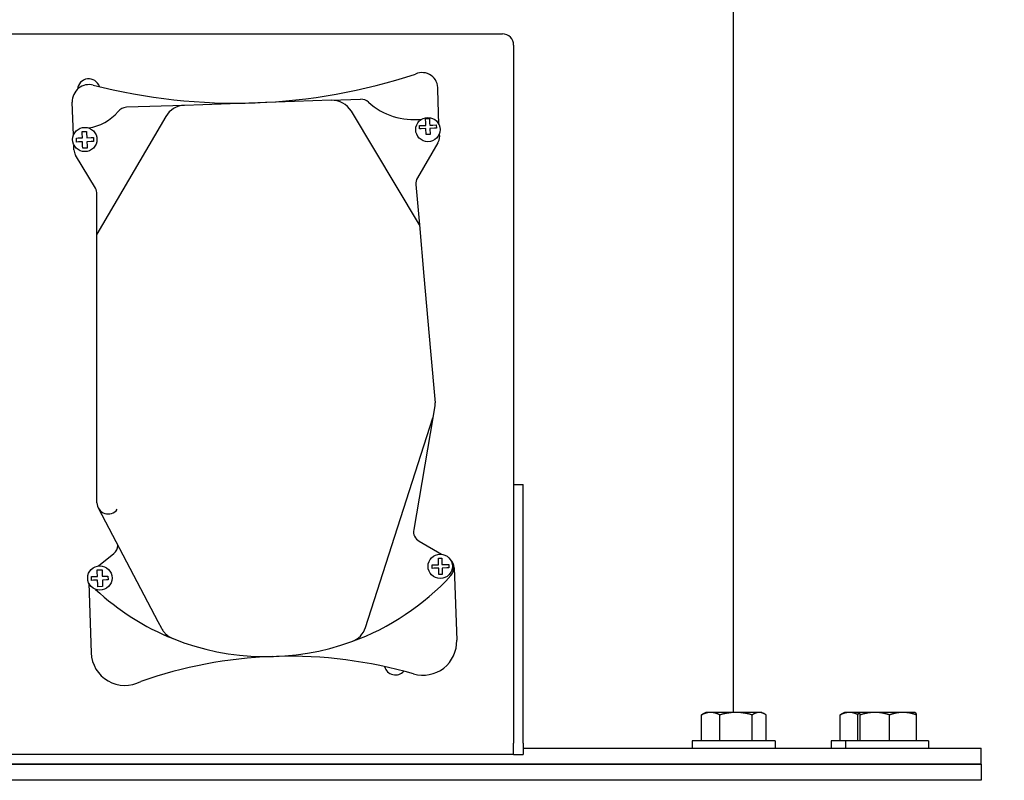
# Model space of a CAD drawing. Header units: inches. Extents: x 18 to 846, y -67 to 561.
# Tile 84 of 256: x 100 to 111, y 149 to 158. Entities that reach past the tile are written whole.
import ezdxf

# ---------------------------------------------------------------- set-up
doc = ezdxf.new("R2010")
doc.units = ezdxf.units.IN
doc.header["$LTSCALE"] = 24
doc.header["$MEASUREMENT"] = 0
doc.layers.add('Dimension (ANSI)', color=7, linetype='Continuous', lineweight=25)
doc.layers.add('Visible (ANSI)', color=7, linetype='Continuous', lineweight=30)
doc.styles.add('Note Text (ANSI)', font='tahoma.ttf')
doc.dimstyles.new('SB Fraction-16 (ANSI)', dxfattribs={"dimscale": 24, "dimtxt": 0.125, "dimasz": 0.098425, "dimexe": 0.125, "dimexo": 0.0625, "dimgap": 0.031496, "dimtad": 0, "dimtih": 1, "dimtoh": 1, "dimdec": 4, "dimrnd": 1e-08, "dimzin": 0, "dimdsep": 46, "dimlunit": 5, "dimtxsty": 'Note Text (ANSI)', "dimcen": 0.09, "dimdle": 0.393701, "dimclrd": 256, "dimclre": 256, "dimclrt": 256, "dimadec": 0, "dimazin": 3, "dimtfac": 0.96, "dimtofl": 0, "dimtmove": 0, "dimatfit": 3, "dimfxl": 1, "dimfrac": 2, "dimtolj": 1, "dimtzin": 12, "dimlwd": -1, "dimlwe": -1, "dimarcsym": 0})

# ---------------------------------------------------------------- blocks, each defined once
blk = doc.blocks.new('*D15')
at = {"layer": 'Defpoints', "color": 0, "transparency": 16777216}
for p in [(115.819, 378.668), (40.586, 88.956), (79.694, 88.956)]:
    blk.add_point(p, dxfattribs=at)
at = {"layer": 'Dimension (ANSI)', "transparency": 16777216}
for p, q in [((114.319, 378.668), (37.586, 378.668)), ((40.586, 376.306), (40.586, 240.462)), ((40.586, 91.318), (40.586, 235.162)), ((78.194, 88.956), (37.586, 88.956))]:
    blk.add_line(p, q, dxfattribs=at)
for points in [[(40.193, 376.306), (40.98, 376.306), (40.586, 378.668)], [(40.193, 91.318), (40.98, 91.318), (40.586, 88.956)]]:
    blk.add_solid(points, dxfattribs=at)
at = {"layer": 'Dimension (ANSI)', "transparency": 16777216, "insert": (31.446, 239.706), "char_height": 3, "attachment_point": 1, "style": 'Note Text (ANSI)'}
blk.add_mtext('\\A1;289 11/16', dxfattribs=at)

msp = doc.modelspace()

# ---------------------------------------------------------------- linework, layer by layer
at = {"layer": 'Visible (ANSI)'}
for p, q in [((107.64399, 150.01795), (107.64399, 159.37305)), ((99.57734, 157.55909), (105.07734, 157.55909)), ((105.20234, 157.43409), (105.20234, 149.84773)), ((104.37312, 156.55051), (104.35973, 156.94052)), ((100.31231, 156.43166), (100.29962, 156.80117)), ((101.54553, 156.76453), (100.90069, 156.74239)), ((103.17672, 156.82051), (101.54553, 156.76453)), ((103.17672, 156.82051), (103.5024, 156.83169)), ((101.33832, 156.64091), (100.57369, 155.3339)), ((104.15642, 155.4351), (103.3998, 156.69907)), ((104.22486, 156.61767), (104.26764, 156.61914)), ((104.22661, 156.56655), (104.22486, 156.61767)), ((104.26764, 156.61914), (104.26941, 156.5677)), ((104.15572, 156.53971), (104.19042, 156.5409)), ((104.15693, 156.50448), (104.15572, 156.53971)), ((104.19042, 156.5409), (104.22745, 156.54217)), ((104.22745, 156.54217), (104.22661, 156.56655)), ((104.26941, 156.5677), (104.27023, 156.54364)), ((104.27023, 156.54364), (104.30619, 156.54488)), ((104.32344, 156.51019), (104.27144, 156.50841)), ((104.27144, 156.50841), (104.27374, 156.44156)), ((104.30619, 156.54488), (104.34259, 156.54612)), ((104.3438, 156.51089), (104.32344, 156.51019)), ((104.34259, 156.54612), (104.3438, 156.51089)), ((100.34545, 156.4009), (100.36585, 156.4016)), ((100.34697, 156.35667), (100.34545, 156.4009)), ((100.36585, 156.4016), (100.4118, 156.40318)), ((100.40941, 156.47285), (100.45874, 156.47454)), ((100.41005, 156.45418), (100.40941, 156.47285)), ((100.4118, 156.40318), (100.41005, 156.45418)), ((100.45874, 156.47454), (100.45934, 156.45717)), ((100.45934, 156.45717), (100.46114, 156.40487)), ((100.46114, 156.40487), (100.51081, 156.40658)), ((100.51081, 156.40658), (100.53429, 156.40738)), ((100.53429, 156.40738), (100.53581, 156.36315)), ((104.17559, 156.50512), (104.15693, 156.50448)), ((104.22866, 156.50694), (104.17559, 156.50512)), ((104.23095, 156.44009), (104.22866, 156.50694)), ((104.27374, 156.44156), (104.23095, 156.44009)), ((104.37662, 156.44859), (104.3778, 156.41403)), ((100.31783, 156.27074), (100.31581, 156.32974)), ((100.36923, 156.35743), (100.34697, 156.35667)), ((100.41332, 156.35895), (100.36923, 156.35743)), ((100.41486, 156.31397), (100.41332, 156.35895)), ((100.41574, 156.28835), (100.41486, 156.31397)), ((100.46508, 156.29004), (100.41574, 156.28835)), ((100.51046, 156.36228), (100.46265, 156.36064)), ((100.46265, 156.36064), (100.46424, 156.31437)), ((100.46424, 156.31437), (100.46508, 156.29004)), ((100.53581, 156.36315), (100.51046, 156.36228)), ((104.36077, 156.34662), (104.13361, 155.95833)), ((100.55594, 155.84258), (100.3355, 156.21083)), ((104.11698, 155.88427), (104.15642, 155.4351)), ((100.57369, 155.3339), (100.57369, 155.77838)), ((104.15642, 155.4351), (104.2065, 154.8647)), ((100.57369, 154.83881), (100.57369, 155.3339)), ((100.57369, 152.34858), (100.57369, 154.83881)), ((104.2065, 154.8647), (104.27969, 154.03098)), ((104.27969, 154.03098), (104.3298, 153.46026)), ((104.32848, 153.42821), (104.30523, 153.29257)), ((103.55756, 150.96339), (104.30523, 153.29257)), ((104.30523, 153.29257), (104.09212, 152.04939)), ((105.20234, 152.55043), (105.20234, 149.67543)), ((105.20234, 152.55043), (105.30694, 152.55043)), ((105.30694, 149.67543), (105.30694, 152.55043)), ((100.5909, 152.28528), (101.25054, 151.02987)), ((104.15221, 151.92038), (104.39982, 151.77552)), ((100.59116, 151.64552), (100.76192, 151.78535)), ((104.36687, 151.73197), (104.40297, 151.7332)), ((104.3675, 151.71357), (104.36687, 151.73197)), ((104.36934, 151.65978), (104.3675, 151.71357)), ((104.40297, 151.7332), (104.40362, 151.71426)), ((104.40362, 151.71426), (104.40545, 151.66102)), ((100.57659, 151.60187), (100.63082, 151.60373)), ((100.57733, 151.58056), (100.57659, 151.60187)), ((100.63082, 151.60373), (100.63157, 151.58197)), ((104.29611, 151.65727), (104.31385, 151.65788)), ((104.29744, 151.61867), (104.29611, 151.65727)), ((104.31521, 151.61928), (104.29744, 151.61867)), ((104.31385, 151.65788), (104.36934, 151.65978)), ((104.37067, 151.62118), (104.31521, 151.61928)), ((104.37251, 151.56754), (104.37067, 151.62118)), ((104.40545, 151.66102), (104.45874, 151.66285)), ((104.46003, 151.62425), (104.40677, 151.62242)), ((104.40677, 151.62242), (104.40859, 151.56932)), ((104.45874, 151.66285), (104.48082, 151.66361)), ((104.48214, 151.62501), (104.46003, 151.62425)), ((104.48082, 151.66361), (104.48214, 151.62501)), ((104.54218, 151.62479), (104.56984, 150.81913)), ((100.51272, 151.52742), (100.53315, 151.52812)), ((100.51418, 151.48514), (100.51272, 151.52742)), ((100.53572, 151.48588), (100.51418, 151.48514)), ((100.53315, 151.52812), (100.57907, 151.52969)), ((100.58052, 151.48741), (100.53572, 151.48588)), ((100.57907, 151.52969), (100.57733, 151.58056)), ((100.58214, 151.44035), (100.58052, 151.48741)), ((100.63157, 151.58197), (100.6333, 151.53155)), ((100.6333, 151.53155), (100.67804, 151.53309)), ((100.67837, 151.49077), (100.63475, 151.48927)), ((100.63475, 151.48927), (100.63635, 151.44267)), ((100.67804, 151.53309), (100.69655, 151.53372)), ((100.698, 151.49145), (100.67837, 151.49077)), ((100.69655, 151.53372), (100.698, 151.49145)), ((104.37312, 151.54978), (104.37251, 151.56754)), ((104.40922, 151.55102), (104.37312, 151.54978)), ((104.40859, 151.56932), (104.40922, 151.55102)), ((100.48308, 151.45612), (100.50973, 150.67978)), ((100.58304, 151.41394), (100.58214, 151.44035)), ((100.63727, 151.4158), (100.58304, 151.41394)), ((100.63635, 151.44267), (100.63727, 151.4158)), ((101.25054, 151.02987), (101.29052, 150.95377)), ((107.28843, 149.70195), (107.28843, 149.99004)), ((107.3357, 150.01795), (107.3017, 149.99832)), ((107.39037, 150.01795), (107.3357, 150.01795)), ((107.67221, 150.01795), (107.39037, 150.01795)), ((107.49232, 149.70195), (107.49232, 149.99004)), ((107.93004, 150.01795), (107.67221, 150.01795)), ((107.85209, 149.70195), (107.85209, 149.99004)), ((107.9607, 150.01795), (107.93004, 150.01795)), ((107.9607, 150.01795), (107.99471, 149.99832)), ((108.00798, 149.70195), (108.00798, 149.99004)), ((108.82896, 149.70195), (108.82896, 149.99004)), ((108.87624, 150.01795), (108.84223, 149.99832)), ((108.9309, 150.01795), (108.87624, 150.01795)), ((109.03796, 150.01795), (108.9309, 150.01795)), ((109.02503, 149.70195), (109.02503, 149.99004)), ((109.03796, 150.01795), (109.03703, 150.01742)), ((109.03888, 150.01795), (109.03796, 150.01795)), ((109.21546, 150.01795), (109.03888, 150.01795)), ((109.05274, 149.70195), (109.05274, 149.99004)), ((109.52703, 150.01795), (109.21546, 150.01795)), ((109.37817, 149.70195), (109.37817, 149.99004)), ((109.66296, 150.01795), (109.52703, 150.01795)), ((109.66296, 150.01795), (109.66389, 150.01742)), ((109.67589, 149.70195), (109.67589, 149.99004)), ((105.20234, 149.55043), (105.20234, 149.67543)), ((105.30694, 149.67543), (105.30694, 149.55043)), ((105.30694, 149.62195), (110.394, 149.62195)), ((108.1092, 149.70195), (107.1872, 149.70195)), ((107.1872, 149.70195), (107.1872, 149.62195)), ((108.1092, 149.70195), (108.1092, 149.62195)), ((108.88946, 149.70195), (108.72774, 149.70195)), ((108.72774, 149.70195), (108.72774, 149.62195)), ((109.81146, 149.70195), (108.88946, 149.70195)), ((108.88946, 149.70195), (108.88946, 149.62195)), ((109.81146, 149.70195), (109.81146, 149.62195)), ((110.394, 149.44265), (110.394, 149.62195)), ((105.20234, 149.55043), (99.45234, 149.55043)), ((105.20234, 149.55043), (105.30694, 149.55043)), ((94.394, 149.44265), (110.394, 149.44265)), ((110.394, 149.44265), (94.394, 149.44265)), ((110.394, 149.44265), (110.394, 149.26335)), ((110.394, 149.26335), (94.394, 149.26335))]:
    msp.add_line(p, q, dxfattribs=at)
for centre in [(104.24994, 156.49527), (100.43898, 156.38498), (104.38696, 151.64113), (100.60626, 151.51137)]:
    msp.add_circle(centre, 0.135, dxfattribs=at)
for centre, radius, start, end in [((105.07734, 157.43409), 0.125, 0, 90), ((100.48234, 156.93409), 0.125, 17.58747, 175.803852), ((102.11375, 163.1455), 6.35616, 255.602674, 288.336316), ((104.1862, 156.95399), 0.17405, 355.561803, 114.740281), ((100.48676, 156.80759), 0.18725, 75.602674, 181.965768), ((100.90498, 156.61747), 0.125, 91.965768, 140.614153), ((101.5541, 156.51467), 0.25, 91.965768, 149.671476), ((103.18529, 156.57066), 0.25, 30.905076, 91.965768), ((103.50668, 156.70677), 0.125, 47.816239, 91.965768), ((104.09228, 157.35296), 0.74706, 227.816239, 276.795436), ((100.41211, 157.02211), 0.51269, 277.526081, 320.614153), ((104.25288, 156.40974), 0.125, 329.671476, 1.965768), ((100.44276, 156.27503), 0.125, 181.965768, 210.905076), ((104.24151, 155.89521), 0.125, 149.671476, 185.017332), ((100.44869, 155.77838), 0.125, 0, 30.905076), ((100.69869, 152.34858), 0.125, 180, 323.893868), ((104.21533, 152.02827), 0.125, 170.272949, 239.671476), ((100.68272, 151.88206), 0.125, 309.313514, 355.944779), ((104.41726, 151.6205), 0.125, 1.965768, 47.86804), ((104.41299, 151.62299), 0.125, 317.440553, 43.548263), ((102.45528, 153.42065), 2.78286, 289.950749, 317.440553), ((102.45528, 153.42065), 2.78286, 226.992852, 248.131164), ((103.31952, 151.0398), 0.25, 289.950749, 342.203289), ((102.45528, 153.42065), 2.78286, 248.131164, 289.950749), ((104.19506, 150.80627), 0.375, 253.865819, 1.965768), ((100.88451, 150.69264), 0.375, 181.965768, 297.98522), ((102.70786, 145.66528), 4.97677, 92.132729, 109.330452), ((102.70786, 145.66528), 4.97677, 73.865819, 91.598135), ((103.88984, 150.55909), 0.125, 194.573503, 318.269815)]:
    msp.add_arc(centre, radius, start, end, dxfattribs=at)
for points, knots in [([(104.32848, 153.42821), (104.32904, 153.43142), (104.32944, 153.43456), (104.33046, 153.4454), (104.33045, 153.45289), (104.3298, 153.46026)], [1.1313586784, 1.1313586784, 1.1313586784, 1.1313586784, 1.1595279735, 1.1595279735, 1.2299706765, 1.2299706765, 1.2299706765, 1.2299706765]), ([(101.29052, 150.95377), (101.29636, 150.94265), (101.30953, 150.92168), (101.34821, 150.87631), (101.38668, 150.85104), (101.41819, 150.83826), (101.41845, 150.83815), (101.41871, 150.83805)], [0, 0, 0, 0, 0.033658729, 0.067317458, 0.168293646, 0.168293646, 0.169133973, 0.169133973, 0.169133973, 0.169133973])]:
    msp.add_open_spline(points, degree=3, knots=knots, dxfattribs=at)
for points, weights in [([(107.39037, 150.01795), (107.34306, 150.01795), (107.28843, 149.99004)], [1, 1.0379548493, 1]), ([(107.28843, 149.99004), (107.2952, 149.99457), (107.3017, 149.99832)], [1, 1.00596428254, 1.01005409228]), ([(107.49232, 149.99004), (107.43768, 150.01795), (107.39037, 150.01795)], [1, 1.0379548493, 1]), ([(107.67221, 150.01795), (107.58872, 150.01795), (107.49232, 149.99004)], [1, 1.0379548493, 1]), ([(107.85209, 149.99004), (107.75569, 150.01795), (107.67221, 150.01795)], [1, 1.0379548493, 1]), ([(107.93004, 150.01795), (107.89386, 150.01795), (107.85209, 149.99004)], [1, 1.0379548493, 1]), ([(108.00798, 149.99004), (107.96621, 150.01795), (107.93004, 150.01795)], [1, 1.0379548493, 1]), ([(108.9309, 150.01795), (108.88359, 150.01795), (108.82896, 149.99004)], [1, 1.0379548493, 1]), ([(108.82896, 149.99004), (108.83573, 149.99457), (108.84223, 149.99832)], [1, 1.00596428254, 1.01005409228]), ([(109.02596, 149.99347), (108.97541, 150.01795), (108.9309, 150.01795)], [1.0043734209, 1.03562513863, 1]), ([(109.03888, 150.01795), (109.03245, 150.01795), (109.02503, 149.99004)], [1, 1.0379548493, 1]), ([(109.05274, 149.99004), (109.04531, 150.01795), (109.03888, 150.01795)], [1, 1.0379548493, 1]), ([(109.21546, 150.01795), (109.13994, 150.01795), (109.05274, 149.99004)], [1, 1.0379548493, 1]), ([(109.37817, 149.99004), (109.29097, 150.01795), (109.21546, 150.01795)], [1, 1.0379548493, 1]), ([(109.52703, 150.01795), (109.45795, 150.01795), (109.37817, 149.99004)], [1, 1.0379548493, 1]), ([(109.67589, 149.99004), (109.59612, 150.01795), (109.52703, 150.01795)], [1, 1.0379548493, 1]), ([(109.66389, 150.01742), (109.66947, 150.01419), (109.67589, 149.99004)], [1.0090856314, 1.03267854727, 1])]:
    msp.add_rational_spline(points, weights, degree=2, dxfattribs=at)

# ---------------------------------------------------------------- dimensions: what is measured, and where the dimension line sits
at = {"layer": 'Dimension (ANSI)'}
dim = msp.add_linear_dim(base=(40.58635, 88.95616), p1=(115.81912, 378.66786), p2=(79.69412, 88.95616), angle=270, dimstyle='SB Fraction-16 (ANSI)', override={"dimgap": 0.031496, "dimdec": 4, "dimtol": 0, "dimlim": 0, "dimtp": 0, "dimtm": 0, "dimtdec": 2, "dimatfit": 1}, dxfattribs=at)
dim.commit()
dim.dimension.update_dxf_attribs({"geometry": '*D15', "text_midpoint": (40.58635, 237.81201), "dimtype": 160})

doc.saveas('drawing.dxf')
